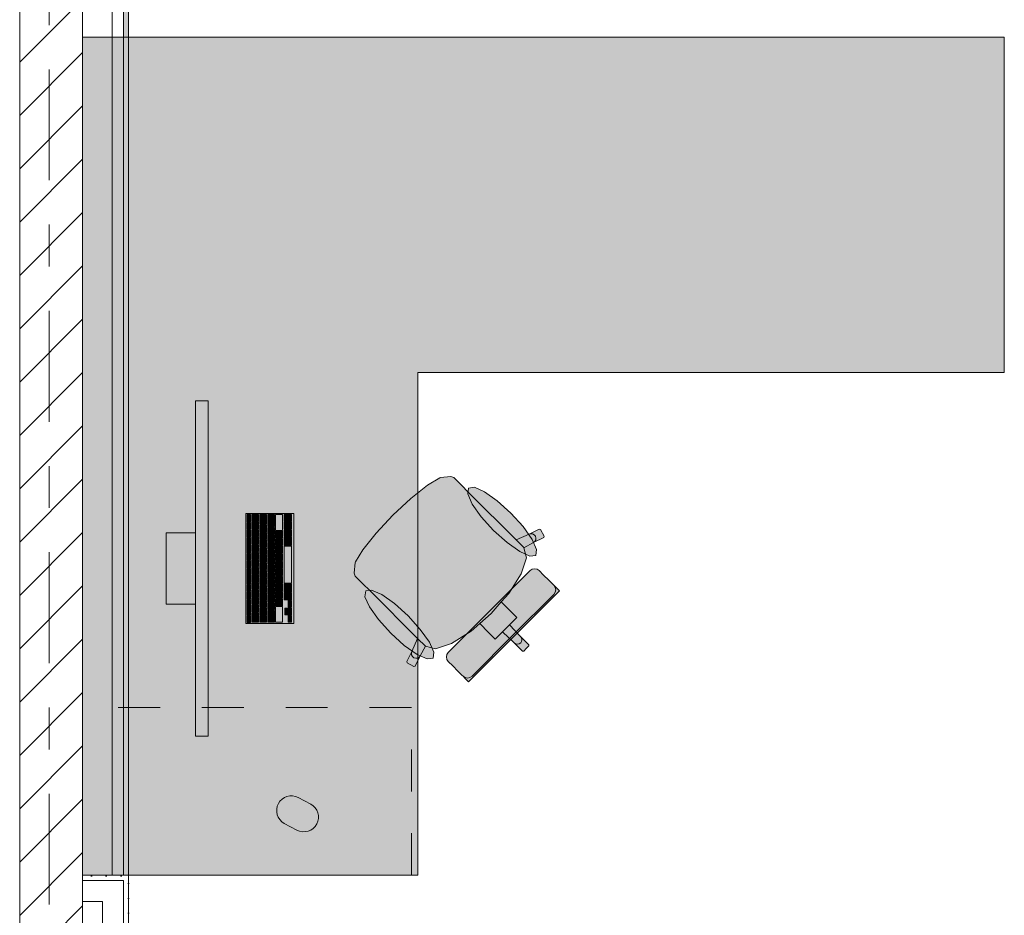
# Model space of a CAD drawing. Header units: metres. Extents: x -3.6 to 84.5, y -11 to 16.8.
# Tile 56 of 256: x 7.7 to 10, y 0.9 to 3.1. Entities that reach past the tile are written whole.
import ezdxf

# ---------------------------------------------------------------- set-up
doc = ezdxf.new("R2010")
doc.units = ezdxf.units.M
doc.header["$MEASUREMENT"] = 0
for name, pattern in [('Strichlinie doppelt', [0.546806, 0.264583, -0.105833, 0.070556, -0.105833]), ('Strichlinie eng', [0.115, 0.075, -0.04]), ('Wipeout_Contour', [1, 0, -1])]:
    doc.linetypes.add(name, pattern=pattern)
for name, color, linetype in [('451 - Universal.Achsen Raster', 7, 'Continuous'), ('605 - Struktur.Wand Innen', 7, 'Continuous'), ('701 - Einrichtung.Möbel', 7, 'Continuous'), ('Neubau_606 - Struktur.Wand Innen Ausbau', 7, 'Continuous'), ('Neubau_653 - Abdeckung.TB Verkofferung', 7, 'Continuous')]:
    doc.layers.add(name, color=color, linetype=linetype)
pattern_1 = [(45, (0, 0), (-0.01767767, 0.01767767), [0, -0.025])]

msp = doc.modelspace()

# ---------------------------------------------------------------- hatches: boundary and pattern name
at = {"layer": '701 - Einrichtung.Möbel', "linetype": 'Continuous', "lineweight": 0, "true_color": 0x3a3a3a}
for points in [[(7.81, 3.01), (7.81, 1.01), (8.61, 1.01), (8.61, 2.21), (10.01, 2.21), (10.01, 3.01)], [(8.1099, 2.1421), (8.0799, 2.1421), (8.0799, 1.3421), (8.1099, 1.3421)], [(8.7323, 1.923), (8.7128, 1.9425), (8.6961, 1.9592), (8.6891, 1.9615), (8.664, 1.9592), (8.6624, 1.9586), (8.633, 1.9407), (8.5939, 1.9093), (8.5933, 1.9088), (8.5509, 1.8691), (8.8691, 1.5509), (8.8753, 1.5571), (8.8752, 1.5602), (8.8553, 1.5801), (8.8294, 1.608), (8.8465, 1.6251), (8.8304, 1.6412), (8.8095, 1.6621), (8.8274, 1.6826), (8.857, 1.7294), (8.8697, 1.7677), (8.8636, 1.7916), (8.8863, 1.8039), (8.9107, 1.8159), (8.9116, 1.8189), (8.9031, 1.835), (8.9001, 1.8361), (8.8758, 1.824), (8.8451, 1.8102)], [(8.8323, 1.8744), (8.7999, 1.9036), (8.7694, 1.9251), (8.7453, 1.9359), (8.7312, 1.9341), (8.7294, 1.9201), (8.7402, 1.8959), (8.7618, 1.8654), (8.7909, 1.8331), (8.8233, 1.8039), (8.8538, 1.7823), (8.8779, 1.7716), (8.892, 1.7733), (8.8938, 1.7874), (8.883, 1.8115), (8.8614, 1.842)], [(8.3139, 1.8731), (8.1999, 1.8731), (8.1999, 1.6111), (8.3139, 1.6111)], [(8.2109, 1.8621), (8.2109, 1.8704), (8.2107, 1.8706), (8.2031, 1.8706), (8.2029, 1.8704), (8.2029, 1.8538), (8.2031, 1.8536), (8.2107, 1.8536), (8.2109, 1.8538)], [(8.2299, 1.8626), (8.2299, 1.8704), (8.2297, 1.8706), (8.2141, 1.8706), (8.2139, 1.8704), (8.2139, 1.8548), (8.2141, 1.8546), (8.2297, 1.8546), (8.2299, 1.8548)], [(8.2489, 1.8591), (8.2489, 1.8704), (8.2487, 1.8706), (8.2331, 1.8706), (8.2329, 1.8704), (8.2329, 1.8478), (8.2331, 1.8476), (8.2487, 1.8476), (8.2489, 1.8478)], [(8.2679, 1.8564), (8.2679, 1.8704), (8.2677, 1.8706), (8.2521, 1.8706), (8.2519, 1.8704), (8.2519, 1.8423), (8.2521, 1.8421), (8.2677, 1.8421), (8.2679, 1.8423)], [(8.2869, 1.8519), (8.2869, 1.8704), (8.2867, 1.8706), (8.2711, 1.8706), (8.2709, 1.8704), (8.2709, 1.8333), (8.2711, 1.8331), (8.2867, 1.8331), (8.2869, 1.8333)], [(8.3089, 1.8626), (8.3089, 1.8704), (8.3087, 1.8706), (8.2911, 1.8706), (8.2909, 1.8704), (8.2909, 1.8548), (8.2911, 1.8546), (8.3087, 1.8546), (8.3089, 1.8548)], [(8.497, 1.6877), (8.6097, 1.5749), (8.5959, 1.5442), (8.5839, 1.5199), (8.5849, 1.5168), (8.6011, 1.5084), (8.604, 1.5093), (8.6161, 1.5336), (8.6284, 1.5564), (8.6523, 1.5503), (8.6906, 1.5629), (8.7374, 1.5925), (8.7579, 1.6105), (8.7787, 1.5896), (8.7949, 1.5735), (8.812, 1.5906), (8.8398, 1.5646), (8.8597, 1.5447), (8.8629, 1.5447), (8.8691, 1.5509), (8.5509, 1.8691), (8.5112, 1.8267), (8.5107, 1.8261), (8.4792, 1.7869), (8.4614, 1.7576), (8.4608, 1.756), (8.4585, 1.7309), (8.4608, 1.7239), (8.4775, 1.7071)], [(8.2109, 1.8436), (8.2109, 1.8519), (8.2107, 1.8521), (8.2031, 1.8521), (8.2029, 1.8519), (8.2029, 1.8353), (8.2031, 1.8351), (8.2107, 1.8351), (8.2109, 1.8353)], [(8.2109, 1.8251), (8.2109, 1.8334), (8.2107, 1.8336), (8.2031, 1.8336), (8.2029, 1.8334), (8.2029, 1.8168), (8.2031, 1.8166), (8.2107, 1.8166), (8.2109, 1.8168)], [(8.2299, 1.8446), (8.2299, 1.8524), (8.2297, 1.8526), (8.2141, 1.8526), (8.2139, 1.8524), (8.2139, 1.8368), (8.2141, 1.8366), (8.2297, 1.8366), (8.2299, 1.8368)], [(8.2299, 1.8266), (8.2299, 1.8344), (8.2297, 1.8346), (8.2141, 1.8346), (8.2139, 1.8344), (8.2139, 1.8188), (8.2141, 1.8186), (8.2297, 1.8186), (8.2299, 1.8188)], [(8.2489, 1.8376), (8.2489, 1.8454), (8.2487, 1.8456), (8.2331, 1.8456), (8.2329, 1.8454), (8.2329, 1.8298), (8.2331, 1.8296), (8.2487, 1.8296), (8.2489, 1.8298)], [(8.2679, 1.8321), (8.2679, 1.8399), (8.2677, 1.8401), (8.2521, 1.8401), (8.2519, 1.8399), (8.2519, 1.8243), (8.2521, 1.8241), (8.2677, 1.8241), (8.2679, 1.8243)], [(8.3089, 1.8446), (8.3089, 1.8524), (8.3087, 1.8526), (8.2911, 1.8526), (8.2909, 1.8524), (8.2909, 1.8368), (8.2911, 1.8366), (8.3087, 1.8366), (8.3089, 1.8368)], [(8.3089, 1.8266), (8.3089, 1.8344), (8.3087, 1.8346), (8.2911, 1.8346), (8.2909, 1.8344), (8.2909, 1.8188), (8.2911, 1.8186), (8.3087, 1.8186), (8.3089, 1.8188)], [(8.0799, 1.6571), (8.0799, 1.8271), (8.0099, 1.8271), (8.0099, 1.6571)], [(8.2109, 1.8066), (8.2109, 1.8149), (8.2107, 1.8151), (8.2031, 1.8151), (8.2029, 1.8149), (8.2029, 1.7983), (8.2031, 1.7981), (8.2107, 1.7981), (8.2109, 1.7983)], [(8.2299, 1.8086), (8.2299, 1.8164), (8.2297, 1.8166), (8.2141, 1.8166), (8.2139, 1.8164), (8.2139, 1.8008), (8.2141, 1.8006), (8.2297, 1.8006), (8.2299, 1.8008)], [(8.2489, 1.8196), (8.2489, 1.8274), (8.2487, 1.8276), (8.2331, 1.8276), (8.2329, 1.8274), (8.2329, 1.8118), (8.2331, 1.8116), (8.2487, 1.8116), (8.2489, 1.8118)], [(8.2489, 1.8016), (8.2489, 1.8094), (8.2487, 1.8096), (8.2331, 1.8096), (8.2329, 1.8094), (8.2329, 1.7938), (8.2331, 1.7936), (8.2487, 1.7936), (8.2489, 1.7938)], [(8.2679, 1.8141), (8.2679, 1.8219), (8.2677, 1.8221), (8.2521, 1.8221), (8.2519, 1.8219), (8.2519, 1.8063), (8.2521, 1.8061), (8.2677, 1.8061), (8.2679, 1.8063)], [(8.2869, 1.8231), (8.2869, 1.8309), (8.2867, 1.8311), (8.2711, 1.8311), (8.2709, 1.8309), (8.2709, 1.8153), (8.2711, 1.8151), (8.2867, 1.8151), (8.2869, 1.8153)], [(8.2869, 1.8051), (8.2869, 1.8129), (8.2867, 1.8131), (8.2711, 1.8131), (8.2709, 1.8129), (8.2709, 1.7973), (8.2711, 1.7971), (8.2867, 1.7971), (8.2869, 1.7973)], [(8.3089, 1.8069), (8.3089, 1.8164), (8.3087, 1.8166), (8.2911, 1.8166), (8.2909, 1.8164), (8.2909, 1.7973), (8.2911, 1.7971), (8.3087, 1.7971), (8.3089, 1.7973)], [(8.2109, 1.7881), (8.2109, 1.7964), (8.2107, 1.7966), (8.2031, 1.7966), (8.2029, 1.7964), (8.2029, 1.7798), (8.2031, 1.7796), (8.2107, 1.7796), (8.2109, 1.7798)], [(8.2299, 1.7906), (8.2299, 1.7984), (8.2297, 1.7986), (8.2141, 1.7986), (8.2139, 1.7984), (8.2139, 1.7828), (8.2141, 1.7826), (8.2297, 1.7826), (8.2299, 1.7828)], [(8.2489, 1.7836), (8.2489, 1.7914), (8.2487, 1.7916), (8.2331, 1.7916), (8.2329, 1.7914), (8.2329, 1.7758), (8.2331, 1.7756), (8.2487, 1.7756), (8.2489, 1.7758)], [(8.2679, 1.7961), (8.2679, 1.8039), (8.2677, 1.8041), (8.2521, 1.8041), (8.2519, 1.8039), (8.2519, 1.7883), (8.2521, 1.7881), (8.2677, 1.7881), (8.2679, 1.7883)], [(8.2679, 1.7781), (8.2679, 1.7859), (8.2677, 1.7861), (8.2521, 1.7861), (8.2519, 1.7859), (8.2519, 1.7703), (8.2521, 1.7701), (8.2677, 1.7701), (8.2679, 1.7703)], [(8.2869, 1.7871), (8.2869, 1.7949), (8.2867, 1.7951), (8.2711, 1.7951), (8.2709, 1.7949), (8.2709, 1.7793), (8.2711, 1.7791), (8.2867, 1.7791), (8.2869, 1.7793)], [(8.3089, 1.7511), (8.3089, 1.7949), (8.3087, 1.7951), (8.2911, 1.7951), (8.2909, 1.7949), (8.2909, 1.7073), (8.2911, 1.7071), (8.3087, 1.7071), (8.3089, 1.7073)], [(8.2109, 1.7696), (8.2109, 1.7779), (8.2107, 1.7781), (8.2031, 1.7781), (8.2029, 1.7779), (8.2029, 1.7613), (8.2031, 1.7611), (8.2107, 1.7611), (8.2109, 1.7613)], [(8.2299, 1.7726), (8.2299, 1.7804), (8.2297, 1.7806), (8.2141, 1.7806), (8.2139, 1.7804), (8.2139, 1.7648), (8.2141, 1.7646), (8.2297, 1.7646), (8.2299, 1.7648)], [(8.2299, 1.7546), (8.2299, 1.7624), (8.2297, 1.7626), (8.2141, 1.7626), (8.2139, 1.7624), (8.2139, 1.7468), (8.2141, 1.7466), (8.2297, 1.7466), (8.2299, 1.7468)], [(8.2489, 1.7656), (8.2489, 1.7734), (8.2487, 1.7736), (8.2331, 1.7736), (8.2329, 1.7734), (8.2329, 1.7578), (8.2331, 1.7576), (8.2487, 1.7576), (8.2489, 1.7578)], [(8.2679, 1.7601), (8.2679, 1.7679), (8.2677, 1.7681), (8.2521, 1.7681), (8.2519, 1.7679), (8.2519, 1.7523), (8.2521, 1.7521), (8.2677, 1.7521), (8.2679, 1.7523)], [(8.2869, 1.7691), (8.2869, 1.7769), (8.2867, 1.7771), (8.2711, 1.7771), (8.2709, 1.7769), (8.2709, 1.7613), (8.2711, 1.7611), (8.2867, 1.7611), (8.2869, 1.7613)], [(8.2109, 1.7511), (8.2109, 1.7594), (8.2107, 1.7596), (8.2031, 1.7596), (8.2029, 1.7594), (8.2029, 1.7428), (8.2031, 1.7426), (8.2107, 1.7426), (8.2109, 1.7428)], [(8.2109, 1.7326), (8.2109, 1.7409), (8.2107, 1.7411), (8.2031, 1.7411), (8.2029, 1.7409), (8.2029, 1.7243), (8.2031, 1.7241), (8.2107, 1.7241), (8.2109, 1.7243)], [(8.2299, 1.7366), (8.2299, 1.7444), (8.2297, 1.7446), (8.2141, 1.7446), (8.2139, 1.7444), (8.2139, 1.7288), (8.2141, 1.7286), (8.2297, 1.7286), (8.2299, 1.7288)], [(8.2489, 1.7476), (8.2489, 1.7554), (8.2487, 1.7556), (8.2331, 1.7556), (8.2329, 1.7554), (8.2329, 1.7398), (8.2331, 1.7396), (8.2487, 1.7396), (8.2489, 1.7398)], [(8.2679, 1.7421), (8.2679, 1.7499), (8.2677, 1.7501), (8.2521, 1.7501), (8.2519, 1.7499), (8.2519, 1.7343), (8.2521, 1.7341), (8.2677, 1.7341), (8.2679, 1.7343)], [(8.2869, 1.7511), (8.2869, 1.7589), (8.2867, 1.7591), (8.2711, 1.7591), (8.2709, 1.7589), (8.2709, 1.7433), (8.2711, 1.7431), (8.2867, 1.7431), (8.2869, 1.7433)], [(8.2869, 1.7331), (8.2869, 1.7409), (8.2867, 1.7411), (8.2711, 1.7411), (8.2709, 1.7409), (8.2709, 1.7253), (8.2711, 1.7251), (8.2867, 1.7251), (8.2869, 1.7253)], [(8.8782, 1.737), (8.7806, 1.6394), (8.8398, 1.5802), (8.9482, 1.6887), (8.9429, 1.694), (8.9405, 1.6964), (8.935, 1.7019), (8.9326, 1.7043), (8.9254, 1.7115), (8.908, 1.7289), (8.9023, 1.7346), (8.8998, 1.7371), (8.8949, 1.7404), (8.889, 1.7415), (8.8832, 1.7403)], [(8.2109, 1.7141), (8.2109, 1.7224), (8.2107, 1.7226), (8.2031, 1.7226), (8.2029, 1.7224), (8.2029, 1.7058), (8.2031, 1.7056), (8.2107, 1.7056), (8.2109, 1.7058)], [(8.2299, 1.7186), (8.2299, 1.7264), (8.2297, 1.7266), (8.2141, 1.7266), (8.2139, 1.7264), (8.2139, 1.7108), (8.2141, 1.7106), (8.2297, 1.7106), (8.2299, 1.7108)], [(8.2489, 1.7296), (8.2489, 1.7374), (8.2487, 1.7376), (8.2331, 1.7376), (8.2329, 1.7374), (8.2329, 1.7218), (8.2331, 1.7216), (8.2487, 1.7216), (8.2489, 1.7218)], [(8.2489, 1.7116), (8.2489, 1.7194), (8.2487, 1.7196), (8.2331, 1.7196), (8.2329, 1.7194), (8.2329, 1.7038), (8.2331, 1.7036), (8.2487, 1.7036), (8.2489, 1.7038)], [(8.2679, 1.7241), (8.2679, 1.7319), (8.2677, 1.7321), (8.2521, 1.7321), (8.2519, 1.7319), (8.2519, 1.7163), (8.2521, 1.7161), (8.2677, 1.7161), (8.2679, 1.7163)], [(8.2869, 1.7151), (8.2869, 1.7229), (8.2867, 1.7231), (8.2711, 1.7231), (8.2709, 1.7229), (8.2709, 1.7073), (8.2711, 1.7071), (8.2867, 1.7071), (8.2869, 1.7073)], [(8.2109, 1.6956), (8.2109, 1.7039), (8.2107, 1.7041), (8.2031, 1.7041), (8.2029, 1.7039), (8.2029, 1.6873), (8.2031, 1.6871), (8.2107, 1.6871), (8.2109, 1.6873)], [(8.2299, 1.7006), (8.2299, 1.7084), (8.2297, 1.7086), (8.2141, 1.7086), (8.2139, 1.7084), (8.2139, 1.6928), (8.2141, 1.6926), (8.2297, 1.6926), (8.2299, 1.6928)], [(8.2489, 1.6936), (8.2489, 1.7014), (8.2487, 1.7016), (8.2331, 1.7016), (8.2329, 1.7014), (8.2329, 1.6858), (8.2331, 1.6856), (8.2487, 1.6856), (8.2489, 1.6858)], [(8.2679, 1.7061), (8.2679, 1.7139), (8.2677, 1.7141), (8.2521, 1.7141), (8.2519, 1.7139), (8.2519, 1.6983), (8.2521, 1.6981), (8.2677, 1.6981), (8.2679, 1.6983)], [(8.2679, 1.6881), (8.2679, 1.6959), (8.2677, 1.6961), (8.2521, 1.6961), (8.2519, 1.6959), (8.2519, 1.6803), (8.2521, 1.6801), (8.2677, 1.6801), (8.2679, 1.6803)], [(8.2869, 1.6971), (8.2869, 1.7049), (8.2867, 1.7051), (8.2711, 1.7051), (8.2709, 1.7049), (8.2709, 1.6893), (8.2711, 1.6891), (8.2867, 1.6891), (8.2869, 1.6893)], [(8.3089, 1.6954), (8.3089, 1.7049), (8.3087, 1.7051), (8.2911, 1.7051), (8.2909, 1.7049), (8.2909, 1.6858), (8.2911, 1.6856), (8.3087, 1.6856), (8.3089, 1.6858)], [(8.2109, 1.6771), (8.2109, 1.6854), (8.2107, 1.6856), (8.2031, 1.6856), (8.2029, 1.6854), (8.2029, 1.6688), (8.2031, 1.6686), (8.2107, 1.6686), (8.2109, 1.6688)], [(8.2299, 1.6826), (8.2299, 1.6904), (8.2297, 1.6906), (8.2141, 1.6906), (8.2139, 1.6904), (8.2139, 1.6748), (8.2141, 1.6746), (8.2297, 1.6746), (8.2299, 1.6748)], [(8.2299, 1.6646), (8.2299, 1.6724), (8.2297, 1.6726), (8.2141, 1.6726), (8.2139, 1.6724), (8.2139, 1.6568), (8.2141, 1.6566), (8.2297, 1.6566), (8.2299, 1.6568)], [(8.2489, 1.6756), (8.2489, 1.6834), (8.2487, 1.6836), (8.2331, 1.6836), (8.2329, 1.6834), (8.2329, 1.6678), (8.2331, 1.6676), (8.2487, 1.6676), (8.2489, 1.6678)], [(8.2679, 1.6701), (8.2679, 1.6779), (8.2677, 1.6781), (8.2521, 1.6781), (8.2519, 1.6779), (8.2519, 1.6623), (8.2521, 1.6621), (8.2677, 1.6621), (8.2679, 1.6623)], [(8.2869, 1.6791), (8.2869, 1.6869), (8.2867, 1.6871), (8.2711, 1.6871), (8.2709, 1.6869), (8.2709, 1.6713), (8.2711, 1.6711), (8.2867, 1.6711), (8.2869, 1.6713)], [(8.2869, 1.6611), (8.2869, 1.6689), (8.2867, 1.6691), (8.2711, 1.6691), (8.2709, 1.6689), (8.2709, 1.6533), (8.2711, 1.6531), (8.2867, 1.6531), (8.2869, 1.6533)], [(8.3089, 1.6756), (8.3089, 1.6834), (8.3087, 1.6836), (8.2911, 1.6836), (8.2909, 1.6834), (8.2909, 1.6678), (8.2911, 1.6676), (8.3087, 1.6676), (8.3089, 1.6678)], [(8.5456, 1.5877), (8.5779, 1.5585), (8.6085, 1.537), (8.6326, 1.5262), (8.6466, 1.528), (8.6484, 1.542), (8.6377, 1.5662), (8.6161, 1.5967), (8.5869, 1.629), (8.5546, 1.6582), (8.5241, 1.6798), (8.4999, 1.6905), (8.4859, 1.6887), (8.4841, 1.6747), (8.4948, 1.6506), (8.5164, 1.6201)], [(8.2109, 1.6586), (8.2109, 1.6669), (8.2107, 1.6671), (8.2031, 1.6671), (8.2029, 1.6669), (8.2029, 1.6503), (8.2031, 1.6501), (8.2107, 1.6501), (8.2109, 1.6503)], [(8.2109, 1.6401), (8.2109, 1.6484), (8.2107, 1.6486), (8.2031, 1.6486), (8.2029, 1.6484), (8.2029, 1.6318), (8.2031, 1.6316), (8.2107, 1.6316), (8.2109, 1.6318)], [(8.2299, 1.6466), (8.2299, 1.6544), (8.2297, 1.6546), (8.2141, 1.6546), (8.2139, 1.6544), (8.2139, 1.6388), (8.2141, 1.6386), (8.2297, 1.6386), (8.2299, 1.6388)], [(8.2489, 1.6576), (8.2489, 1.6654), (8.2487, 1.6656), (8.2331, 1.6656), (8.2329, 1.6654), (8.2329, 1.6498), (8.2331, 1.6496), (8.2487, 1.6496), (8.2489, 1.6498)], [(8.2489, 1.6396), (8.2489, 1.6474), (8.2487, 1.6476), (8.2331, 1.6476), (8.2329, 1.6474), (8.2329, 1.6318), (8.2331, 1.6316), (8.2487, 1.6316), (8.2489, 1.6318)], [(8.2679, 1.6521), (8.2679, 1.6599), (8.2677, 1.6601), (8.2521, 1.6601), (8.2519, 1.6599), (8.2519, 1.6443), (8.2521, 1.6441), (8.2677, 1.6441), (8.2679, 1.6443)], [(8.2869, 1.6324), (8.2869, 1.6509), (8.2867, 1.6511), (8.2711, 1.6511), (8.2709, 1.6509), (8.2709, 1.6138), (8.2711, 1.6136), (8.2867, 1.6136), (8.2869, 1.6138)], [(8.3009, 1.6396), (8.3009, 1.6474), (8.3007, 1.6476), (8.2931, 1.6476), (8.2929, 1.6474), (8.2929, 1.6318), (8.2931, 1.6316), (8.3007, 1.6316), (8.3009, 1.6318)], [(8.3089, 1.6576), (8.3089, 1.6654), (8.3087, 1.6656), (8.3011, 1.6656), (8.3009, 1.6654), (8.3009, 1.6498), (8.3011, 1.6496), (8.3087, 1.6496), (8.3089, 1.6498)], [(8.3089, 1.6396), (8.3089, 1.6474), (8.3087, 1.6476), (8.3011, 1.6476), (8.3009, 1.6474), (8.3009, 1.6318), (8.3011, 1.6316), (8.3087, 1.6316), (8.3089, 1.6318)], [(8.2109, 1.6216), (8.2109, 1.6299), (8.2107, 1.6301), (8.2031, 1.6301), (8.2029, 1.6299), (8.2029, 1.6133), (8.2031, 1.6131), (8.2107, 1.6131), (8.2109, 1.6133)], [(8.2299, 1.6251), (8.2299, 1.6364), (8.2297, 1.6366), (8.2141, 1.6366), (8.2139, 1.6364), (8.2139, 1.6138), (8.2141, 1.6136), (8.2297, 1.6136), (8.2299, 1.6138)], [(8.2489, 1.6216), (8.2489, 1.6294), (8.2487, 1.6296), (8.2331, 1.6296), (8.2329, 1.6294), (8.2329, 1.6138), (8.2331, 1.6136), (8.2487, 1.6136), (8.2489, 1.6138)], [(8.2679, 1.6279), (8.2679, 1.6419), (8.2677, 1.6421), (8.2521, 1.6421), (8.2519, 1.6419), (8.2519, 1.6138), (8.2521, 1.6136), (8.2677, 1.6136), (8.2679, 1.6138)], [(8.3089, 1.6216), (8.3089, 1.6294), (8.3087, 1.6296), (8.3011, 1.6296), (8.3009, 1.6294), (8.3009, 1.6138), (8.3011, 1.6136), (8.3087, 1.6136), (8.3089, 1.6138)], [(8.683, 1.5418), (8.6797, 1.5368), (8.6785, 1.5309), (8.6796, 1.5251), (8.6829, 1.5202), (8.6853, 1.5177), (8.6911, 1.5119), (8.7085, 1.4946), (8.7156, 1.4874), (8.7181, 1.485), (8.7236, 1.4794), (8.726, 1.477), (8.7313, 1.4718), (8.8398, 1.5802), (8.7806, 1.6394)], [(8.3066, 1.1258), (8.3216, 1.1179, 1), (8.3545, 1.1797), (8.3245, 1.1956, 0.994302), (8.2916, 1.1338)]]:
    msp.add_hatch(color=250, dxfattribs=at).paths.add_polyline_path(points)
at = {"layer": 'Neubau_606 - Struktur.Wand Innen Ausbau', "linetype": 'Continuous', "lineweight": 0, "true_color": 0x000000}
h = msp.add_hatch(dxfattribs=at)
h.set_pattern_fill('Gips_0001', color=18, style=0, pattern_type=2)
h.set_pattern_definition(pattern_1)
h.paths.add_polyline_path([(7.9075, 1.01), (7.9075, 0.9975), (7.92, 1.01)])
h = msp.add_hatch(dxfattribs=at)
h.set_pattern_fill('Gips_0001', color=18, style=0, pattern_type=2)
h.set_pattern_definition(pattern_1)
h.paths.add_polyline_path([(7.9075, 0.9975), (7.92, 0.9975), (7.92, 1.01)])
h = msp.add_hatch(dxfattribs=at)
h.set_pattern_fill('Gips_0001', color=18, style=0, pattern_type=2)
h.set_pattern_definition(pattern_1)
h.paths.add_polyline_path([(7.9075, 0.9975), (7.9075, 0.255), (7.92, 0.255), (7.92, 0.9975)])
at = {"layer": 'Neubau_653 - Abdeckung.TB Verkofferung', "linetype": 'Continuous', "lineweight": 0, "true_color": 0x000000}
h = msp.add_hatch(dxfattribs=at)
h.set_pattern_fill('Gips_0001', color=18, style=0, pattern_type=2)
h.set_pattern_definition(pattern_1)
h.paths.add_polyline_path([(7.92, 1.01), (7.92, 5.0505), (7.9075, 5.0505), (7.9075, 1.01)])

# ---------------------------------------------------------------- linework, layer by layer
at = {"layer": '701 - Einrichtung.Möbel', "color": 7, "linetype": 'Continuous', "lineweight": 5, "true_color": 0xebebeb}
for p, q in [((8.633, 1.9407), (8.6624, 1.9586)), ((8.6624, 1.9586), (8.664, 1.9592)), ((8.664, 1.9592), (8.6891, 1.9615)), ((8.6891, 1.9615), (8.6961, 1.9592)), ((8.6961, 1.9592), (8.7128, 1.9425)), ((8.5939, 1.9093), (8.633, 1.9407)), ((8.7128, 1.9425), (8.7323, 1.923)), ((8.5509, 1.8691), (8.5933, 1.9088)), ((8.5933, 1.9088), (8.5939, 1.9093)), ((8.7323, 1.923), (8.8451, 1.8102)), ((8.5509, 1.8691), (8.5112, 1.8267)), ((8.8758, 1.824), (8.9001, 1.8361)), ((8.9001, 1.8361), (8.9031, 1.835)), ((8.9031, 1.835), (8.9116, 1.8189)), ((8.5107, 1.8261), (8.4792, 1.7869)), ((8.5112, 1.8267), (8.5107, 1.8261)), ((8.8451, 1.8102), (8.8758, 1.824)), ((8.8635, 1.7918), (8.8451, 1.8102)), ((8.8758, 1.824), (8.88, 1.8251)), ((8.88, 1.8251), (8.8843, 1.8245)), ((8.8843, 1.8245), (8.8882, 1.8223)), ((8.9107, 1.8159), (8.8863, 1.8039)), ((8.8882, 1.8223), (8.8909, 1.8189)), ((8.8918, 1.8103), (8.8897, 1.8065)), ((8.8909, 1.8189), (8.8922, 1.8146)), ((8.8922, 1.8146), (8.8918, 1.8103)), ((8.9116, 1.8189), (8.9107, 1.8159)), ((8.4792, 1.7869), (8.4614, 1.7576)), ((8.8635, 1.7918), (8.8636, 1.7916)), ((8.8863, 1.8039), (8.8636, 1.7916)), ((8.8636, 1.7916), (8.8697, 1.7677)), ((8.8897, 1.8065), (8.8863, 1.8039)), ((8.8697, 1.7677), (8.857, 1.7294)), ((8.4608, 1.756), (8.4585, 1.7309)), ((8.4614, 1.7576), (8.4608, 1.756)), ((8.8782, 1.737), (8.8832, 1.7403)), ((8.8832, 1.7403), (8.889, 1.7415)), ((8.889, 1.7415), (8.8949, 1.7404)), ((8.8949, 1.7404), (8.8998, 1.7371)), ((8.4585, 1.7309), (8.4608, 1.7239)), ((8.4608, 1.7239), (8.4775, 1.7071)), ((8.7806, 1.6394), (8.8782, 1.737)), ((8.857, 1.7294), (8.8274, 1.6826)), ((8.8998, 1.7371), (8.9023, 1.7346)), ((8.9023, 1.7346), (8.908, 1.7289)), ((8.908, 1.7289), (8.9254, 1.7115)), ((8.4775, 1.7071), (8.497, 1.6877)), ((8.9254, 1.7115), (8.9326, 1.7043)), ((8.9326, 1.7043), (8.935, 1.7019)), ((8.9383, 1.6969), (8.935, 1.7019)), ((8.935, 1.7019), (8.9405, 1.6964)), ((8.9395, 1.6911), (8.9383, 1.6969)), ((8.9405, 1.6964), (8.9429, 1.694)), ((8.9429, 1.694), (8.9482, 1.6887)), ((8.497, 1.6877), (8.6097, 1.5749)), ((8.8274, 1.6826), (8.8095, 1.6621)), ((8.8373, 1.5827), (8.9349, 1.6803)), ((8.9482, 1.6887), (8.8398, 1.5802)), ((8.9349, 1.6803), (8.9383, 1.6852)), ((8.9383, 1.6852), (8.9395, 1.6911)), ((8.8095, 1.6621), (8.7854, 1.6346)), ((8.8095, 1.6621), (8.8304, 1.6412)), ((8.7806, 1.6394), (8.683, 1.5418)), ((8.7579, 1.6105), (8.7854, 1.6346)), ((8.8465, 1.6251), (8.8294, 1.608)), ((8.8304, 1.6412), (8.8465, 1.6251)), ((8.7374, 1.5925), (8.7579, 1.6105)), ((8.7579, 1.6105), (8.7787, 1.5896)), ((8.812, 1.5906), (8.8207, 1.5993)), ((8.8294, 1.608), (8.8207, 1.5993)), ((8.8294, 1.608), (8.8553, 1.5801)), ((8.6097, 1.5749), (8.5959, 1.5442)), ((8.6282, 1.5564), (8.6097, 1.5749)), ((8.6906, 1.5629), (8.7374, 1.5925)), ((8.7313, 1.4718), (8.8398, 1.5802)), ((8.8373, 1.5827), (8.7397, 1.4851)), ((8.7787, 1.5896), (8.7949, 1.5735)), ((8.7949, 1.5735), (8.812, 1.5906)), ((8.812, 1.5906), (8.8398, 1.5646)), ((8.8553, 1.5801), (8.8578, 1.5765)), ((8.8553, 1.5801), (8.8752, 1.5602)), ((8.8578, 1.5765), (8.8588, 1.5722)), ((8.6161, 1.5336), (8.6284, 1.5564)), ((8.6282, 1.5564), (8.6284, 1.5564)), ((8.6284, 1.5564), (8.6523, 1.5503)), ((8.6523, 1.5503), (8.6906, 1.5629)), ((8.8398, 1.5646), (8.8435, 1.5622)), ((8.8398, 1.5646), (8.8597, 1.5447)), ((8.8435, 1.5622), (8.8478, 1.5612)), ((8.8478, 1.5612), (8.8521, 1.562)), ((8.8521, 1.562), (8.8557, 1.5643)), ((8.858, 1.5679), (8.8557, 1.5643)), ((8.8588, 1.5722), (8.858, 1.5679)), ((8.8753, 1.5571), (8.8691, 1.5509)), ((8.8752, 1.5602), (8.8753, 1.5571)), ((8.5959, 1.5442), (8.5839, 1.5199)), ((8.5959, 1.5442), (8.5948, 1.54)), ((8.5948, 1.54), (8.5954, 1.5357)), ((8.5954, 1.5357), (8.5976, 1.5318)), ((8.5976, 1.5318), (8.6011, 1.5291)), ((8.6011, 1.5291), (8.6053, 1.5278)), ((8.604, 1.5093), (8.6161, 1.5336)), ((8.6053, 1.5278), (8.6097, 1.5282)), ((8.6097, 1.5282), (8.6134, 1.5303)), ((8.6134, 1.5303), (8.6161, 1.5336)), ((8.6797, 1.5368), (8.6785, 1.5309)), ((8.6785, 1.5309), (8.6796, 1.5251)), ((8.683, 1.5418), (8.6797, 1.5368)), ((8.8597, 1.5447), (8.8629, 1.5447)), ((8.8629, 1.5447), (8.8691, 1.5509)), ((8.5839, 1.5199), (8.5849, 1.5168)), ((8.5849, 1.5168), (8.6011, 1.5084)), ((8.6011, 1.5084), (8.604, 1.5093)), ((8.6796, 1.5251), (8.6829, 1.5202)), ((8.6829, 1.5202), (8.6853, 1.5177)), ((8.6853, 1.5177), (8.6911, 1.5119)), ((8.6911, 1.5119), (8.7085, 1.4946)), ((8.7085, 1.4946), (8.7156, 1.4874)), ((8.7156, 1.4874), (8.7181, 1.485)), ((8.7181, 1.485), (8.7236, 1.4794)), ((8.7231, 1.4817), (8.7181, 1.4849)), ((8.7289, 1.4805), (8.7231, 1.4817)), ((8.7347, 1.4817), (8.7289, 1.4805)), ((8.7397, 1.4851), (8.7347, 1.4817)), ((8.7236, 1.4794), (8.726, 1.477)), ((8.726, 1.477), (8.7313, 1.4718))]:
    msp.add_line(p, q, dxfattribs=at)
at = {"layer": '701 - Einrichtung.Möbel', "color": 7, "linetype": 'Strichlinie eng', "lineweight": 5, "true_color": 0xebebeb}
for p, q in [((8.595, 1.41), (7.81, 1.41)), ((8.595, 1.01), (8.595, 1.41))]:
    msp.add_line(p, q, dxfattribs=at)
at = {"layer": '701 - Einrichtung.Möbel', "color": 7, "linetype": 'Continuous', "lineweight": 5, "true_color": 0xebebeb, "flags": 128}
for points in [[(7.81, 3.01), (7.81, 1.01), (8.61, 1.01), (8.61, 2.21), (10.01, 2.21), (10.01, 3.01)], [(8.1099, 2.1421), (8.1099, 1.3421), (8.0799, 1.3421), (8.0799, 2.1421)], [(8.8323, 1.8744), (8.8614, 1.842), (8.883, 1.8115), (8.8938, 1.7874), (8.892, 1.7733), (8.8779, 1.7716), (8.8538, 1.7823), (8.8233, 1.8039), (8.7909, 1.8331), (8.7618, 1.8654), (8.7402, 1.8959), (8.7294, 1.9201), (8.7312, 1.9341), (8.7453, 1.9359), (8.7694, 1.9251), (8.7999, 1.9036)], [(8.3139, 1.8731), (8.3139, 1.6111), (8.1999, 1.6111), (8.1999, 1.8731)], [(8.2109, 1.8621), (8.2109, 1.8538), (8.2107, 1.8536), (8.2031, 1.8536), (8.2029, 1.8538), (8.2029, 1.8704), (8.2031, 1.8706), (8.2107, 1.8706), (8.2109, 1.8704)], [(8.2299, 1.8626), (8.2299, 1.8548), (8.2297, 1.8546), (8.2141, 1.8546), (8.2139, 1.8548), (8.2139, 1.8704), (8.2141, 1.8706), (8.2297, 1.8706), (8.2299, 1.8704)], [(8.2489, 1.8591), (8.2489, 1.8478), (8.2487, 1.8476), (8.2331, 1.8476), (8.2329, 1.8478), (8.2329, 1.8704), (8.2331, 1.8706), (8.2487, 1.8706), (8.2489, 1.8704)], [(8.2679, 1.8564), (8.2679, 1.8423), (8.2677, 1.8421), (8.2521, 1.8421), (8.2519, 1.8423), (8.2519, 1.8704), (8.2521, 1.8706), (8.2677, 1.8706), (8.2679, 1.8704)], [(8.2869, 1.8519), (8.2869, 1.8333), (8.2867, 1.8331), (8.2711, 1.8331), (8.2709, 1.8333), (8.2709, 1.8704), (8.2711, 1.8706), (8.2867, 1.8706), (8.2869, 1.8704)], [(8.3089, 1.8626), (8.3089, 1.8548), (8.3087, 1.8546), (8.2911, 1.8546), (8.2909, 1.8548), (8.2909, 1.8704), (8.2911, 1.8706), (8.3087, 1.8706), (8.3089, 1.8704)], [(8.2109, 1.8436), (8.2109, 1.8353), (8.2107, 1.8351), (8.2031, 1.8351), (8.2029, 1.8353), (8.2029, 1.8519), (8.2031, 1.8521), (8.2107, 1.8521), (8.2109, 1.8519)], [(8.2109, 1.8251), (8.2109, 1.8168), (8.2107, 1.8166), (8.2031, 1.8166), (8.2029, 1.8168), (8.2029, 1.8334), (8.2031, 1.8336), (8.2107, 1.8336), (8.2109, 1.8334)], [(8.2299, 1.8446), (8.2299, 1.8368), (8.2297, 1.8366), (8.2141, 1.8366), (8.2139, 1.8368), (8.2139, 1.8524), (8.2141, 1.8526), (8.2297, 1.8526), (8.2299, 1.8524)], [(8.2299, 1.8266), (8.2299, 1.8188), (8.2297, 1.8186), (8.2141, 1.8186), (8.2139, 1.8188), (8.2139, 1.8344), (8.2141, 1.8346), (8.2297, 1.8346), (8.2299, 1.8344)], [(8.2489, 1.8376), (8.2489, 1.8298), (8.2487, 1.8296), (8.2331, 1.8296), (8.2329, 1.8298), (8.2329, 1.8454), (8.2331, 1.8456), (8.2487, 1.8456), (8.2489, 1.8454)], [(8.2679, 1.8321), (8.2679, 1.8243), (8.2677, 1.8241), (8.2521, 1.8241), (8.2519, 1.8243), (8.2519, 1.8399), (8.2521, 1.8401), (8.2677, 1.8401), (8.2679, 1.8399)], [(8.3089, 1.8446), (8.3089, 1.8368), (8.3087, 1.8366), (8.2911, 1.8366), (8.2909, 1.8368), (8.2909, 1.8524), (8.2911, 1.8526), (8.3087, 1.8526), (8.3089, 1.8524)], [(8.3089, 1.8266), (8.3089, 1.8188), (8.3087, 1.8186), (8.2911, 1.8186), (8.2909, 1.8188), (8.2909, 1.8344), (8.2911, 1.8346), (8.3087, 1.8346), (8.3089, 1.8344)], [(8.0799, 1.6571), (8.0099, 1.6571), (8.0099, 1.8271), (8.0799, 1.8271)], [(8.2109, 1.8066), (8.2109, 1.7983), (8.2107, 1.7981), (8.2031, 1.7981), (8.2029, 1.7983), (8.2029, 1.8149), (8.2031, 1.8151), (8.2107, 1.8151), (8.2109, 1.8149)], [(8.2299, 1.8086), (8.2299, 1.8008), (8.2297, 1.8006), (8.2141, 1.8006), (8.2139, 1.8008), (8.2139, 1.8164), (8.2141, 1.8166), (8.2297, 1.8166), (8.2299, 1.8164)], [(8.2489, 1.8196), (8.2489, 1.8118), (8.2487, 1.8116), (8.2331, 1.8116), (8.2329, 1.8118), (8.2329, 1.8274), (8.2331, 1.8276), (8.2487, 1.8276), (8.2489, 1.8274)], [(8.2489, 1.8016), (8.2489, 1.7938), (8.2487, 1.7936), (8.2331, 1.7936), (8.2329, 1.7938), (8.2329, 1.8094), (8.2331, 1.8096), (8.2487, 1.8096), (8.2489, 1.8094)], [(8.2679, 1.8141), (8.2679, 1.8063), (8.2677, 1.8061), (8.2521, 1.8061), (8.2519, 1.8063), (8.2519, 1.8219), (8.2521, 1.8221), (8.2677, 1.8221), (8.2679, 1.8219)], [(8.2869, 1.8231), (8.2869, 1.8153), (8.2867, 1.8151), (8.2711, 1.8151), (8.2709, 1.8153), (8.2709, 1.8309), (8.2711, 1.8311), (8.2867, 1.8311), (8.2869, 1.8309)], [(8.2869, 1.8051), (8.2869, 1.7973), (8.2867, 1.7971), (8.2711, 1.7971), (8.2709, 1.7973), (8.2709, 1.8129), (8.2711, 1.8131), (8.2867, 1.8131), (8.2869, 1.8129)], [(8.3089, 1.8069), (8.3089, 1.7973), (8.3087, 1.7971), (8.2911, 1.7971), (8.2909, 1.7973), (8.2909, 1.8164), (8.2911, 1.8166), (8.3087, 1.8166), (8.3089, 1.8164)], [(8.2109, 1.7881), (8.2109, 1.7798), (8.2107, 1.7796), (8.2031, 1.7796), (8.2029, 1.7798), (8.2029, 1.7964), (8.2031, 1.7966), (8.2107, 1.7966), (8.2109, 1.7964)], [(8.2299, 1.7906), (8.2299, 1.7828), (8.2297, 1.7826), (8.2141, 1.7826), (8.2139, 1.7828), (8.2139, 1.7984), (8.2141, 1.7986), (8.2297, 1.7986), (8.2299, 1.7984)], [(8.2489, 1.7836), (8.2489, 1.7758), (8.2487, 1.7756), (8.2331, 1.7756), (8.2329, 1.7758), (8.2329, 1.7914), (8.2331, 1.7916), (8.2487, 1.7916), (8.2489, 1.7914)], [(8.2679, 1.7961), (8.2679, 1.7883), (8.2677, 1.7881), (8.2521, 1.7881), (8.2519, 1.7883), (8.2519, 1.8039), (8.2521, 1.8041), (8.2677, 1.8041), (8.2679, 1.8039)], [(8.2679, 1.7781), (8.2679, 1.7703), (8.2677, 1.7701), (8.2521, 1.7701), (8.2519, 1.7703), (8.2519, 1.7859), (8.2521, 1.7861), (8.2677, 1.7861), (8.2679, 1.7859)], [(8.2869, 1.7871), (8.2869, 1.7793), (8.2867, 1.7791), (8.2711, 1.7791), (8.2709, 1.7793), (8.2709, 1.7949), (8.2711, 1.7951), (8.2867, 1.7951), (8.2869, 1.7949)], [(8.3089, 1.7511), (8.3089, 1.7073), (8.3087, 1.7071), (8.2911, 1.7071), (8.2909, 1.7073), (8.2909, 1.7949), (8.2911, 1.7951), (8.3087, 1.7951), (8.3089, 1.7949)], [(8.2109, 1.7696), (8.2109, 1.7613), (8.2107, 1.7611), (8.2031, 1.7611), (8.2029, 1.7613), (8.2029, 1.7779), (8.2031, 1.7781), (8.2107, 1.7781), (8.2109, 1.7779)], [(8.2299, 1.7726), (8.2299, 1.7648), (8.2297, 1.7646), (8.2141, 1.7646), (8.2139, 1.7648), (8.2139, 1.7804), (8.2141, 1.7806), (8.2297, 1.7806), (8.2299, 1.7804)], [(8.2299, 1.7546), (8.2299, 1.7468), (8.2297, 1.7466), (8.2141, 1.7466), (8.2139, 1.7468), (8.2139, 1.7624), (8.2141, 1.7626), (8.2297, 1.7626), (8.2299, 1.7624)], [(8.2489, 1.7656), (8.2489, 1.7578), (8.2487, 1.7576), (8.2331, 1.7576), (8.2329, 1.7578), (8.2329, 1.7734), (8.2331, 1.7736), (8.2487, 1.7736), (8.2489, 1.7734)], [(8.2679, 1.7601), (8.2679, 1.7523), (8.2677, 1.7521), (8.2521, 1.7521), (8.2519, 1.7523), (8.2519, 1.7679), (8.2521, 1.7681), (8.2677, 1.7681), (8.2679, 1.7679)], [(8.2869, 1.7691), (8.2869, 1.7613), (8.2867, 1.7611), (8.2711, 1.7611), (8.2709, 1.7613), (8.2709, 1.7769), (8.2711, 1.7771), (8.2867, 1.7771), (8.2869, 1.7769)], [(8.2109, 1.7511), (8.2109, 1.7428), (8.2107, 1.7426), (8.2031, 1.7426), (8.2029, 1.7428), (8.2029, 1.7594), (8.2031, 1.7596), (8.2107, 1.7596), (8.2109, 1.7594)], [(8.2109, 1.7326), (8.2109, 1.7243), (8.2107, 1.7241), (8.2031, 1.7241), (8.2029, 1.7243), (8.2029, 1.7409), (8.2031, 1.7411), (8.2107, 1.7411), (8.2109, 1.7409)], [(8.2299, 1.7366), (8.2299, 1.7288), (8.2297, 1.7286), (8.2141, 1.7286), (8.2139, 1.7288), (8.2139, 1.7444), (8.2141, 1.7446), (8.2297, 1.7446), (8.2299, 1.7444)], [(8.2489, 1.7476), (8.2489, 1.7398), (8.2487, 1.7396), (8.2331, 1.7396), (8.2329, 1.7398), (8.2329, 1.7554), (8.2331, 1.7556), (8.2487, 1.7556), (8.2489, 1.7554)], [(8.2679, 1.7421), (8.2679, 1.7343), (8.2677, 1.7341), (8.2521, 1.7341), (8.2519, 1.7343), (8.2519, 1.7499), (8.2521, 1.7501), (8.2677, 1.7501), (8.2679, 1.7499)], [(8.2869, 1.7511), (8.2869, 1.7433), (8.2867, 1.7431), (8.2711, 1.7431), (8.2709, 1.7433), (8.2709, 1.7589), (8.2711, 1.7591), (8.2867, 1.7591), (8.2869, 1.7589)], [(8.2869, 1.7331), (8.2869, 1.7253), (8.2867, 1.7251), (8.2711, 1.7251), (8.2709, 1.7253), (8.2709, 1.7409), (8.2711, 1.7411), (8.2867, 1.7411), (8.2869, 1.7409)], [(8.2109, 1.7141), (8.2109, 1.7058), (8.2107, 1.7056), (8.2031, 1.7056), (8.2029, 1.7058), (8.2029, 1.7224), (8.2031, 1.7226), (8.2107, 1.7226), (8.2109, 1.7224)], [(8.2299, 1.7186), (8.2299, 1.7108), (8.2297, 1.7106), (8.2141, 1.7106), (8.2139, 1.7108), (8.2139, 1.7264), (8.2141, 1.7266), (8.2297, 1.7266), (8.2299, 1.7264)], [(8.2489, 1.7296), (8.2489, 1.7218), (8.2487, 1.7216), (8.2331, 1.7216), (8.2329, 1.7218), (8.2329, 1.7374), (8.2331, 1.7376), (8.2487, 1.7376), (8.2489, 1.7374)], [(8.2489, 1.7116), (8.2489, 1.7038), (8.2487, 1.7036), (8.2331, 1.7036), (8.2329, 1.7038), (8.2329, 1.7194), (8.2331, 1.7196), (8.2487, 1.7196), (8.2489, 1.7194)], [(8.2679, 1.7241), (8.2679, 1.7163), (8.2677, 1.7161), (8.2521, 1.7161), (8.2519, 1.7163), (8.2519, 1.7319), (8.2521, 1.7321), (8.2677, 1.7321), (8.2679, 1.7319)], [(8.2869, 1.7151), (8.2869, 1.7073), (8.2867, 1.7071), (8.2711, 1.7071), (8.2709, 1.7073), (8.2709, 1.7229), (8.2711, 1.7231), (8.2867, 1.7231), (8.2869, 1.7229)], [(8.2109, 1.6956), (8.2109, 1.6873), (8.2107, 1.6871), (8.2031, 1.6871), (8.2029, 1.6873), (8.2029, 1.7039), (8.2031, 1.7041), (8.2107, 1.7041), (8.2109, 1.7039)], [(8.2299, 1.7006), (8.2299, 1.6928), (8.2297, 1.6926), (8.2141, 1.6926), (8.2139, 1.6928), (8.2139, 1.7084), (8.2141, 1.7086), (8.2297, 1.7086), (8.2299, 1.7084)], [(8.2489, 1.6936), (8.2489, 1.6858), (8.2487, 1.6856), (8.2331, 1.6856), (8.2329, 1.6858), (8.2329, 1.7014), (8.2331, 1.7016), (8.2487, 1.7016), (8.2489, 1.7014)], [(8.2679, 1.7061), (8.2679, 1.6983), (8.2677, 1.6981), (8.2521, 1.6981), (8.2519, 1.6983), (8.2519, 1.7139), (8.2521, 1.7141), (8.2677, 1.7141), (8.2679, 1.7139)], [(8.2679, 1.6881), (8.2679, 1.6803), (8.2677, 1.6801), (8.2521, 1.6801), (8.2519, 1.6803), (8.2519, 1.6959), (8.2521, 1.6961), (8.2677, 1.6961), (8.2679, 1.6959)], [(8.2869, 1.6971), (8.2869, 1.6893), (8.2867, 1.6891), (8.2711, 1.6891), (8.2709, 1.6893), (8.2709, 1.7049), (8.2711, 1.7051), (8.2867, 1.7051), (8.2869, 1.7049)], [(8.3089, 1.6954), (8.3089, 1.6858), (8.3087, 1.6856), (8.2911, 1.6856), (8.2909, 1.6858), (8.2909, 1.7049), (8.2911, 1.7051), (8.3087, 1.7051), (8.3089, 1.7049)], [(8.2109, 1.6771), (8.2109, 1.6688), (8.2107, 1.6686), (8.2031, 1.6686), (8.2029, 1.6688), (8.2029, 1.6854), (8.2031, 1.6856), (8.2107, 1.6856), (8.2109, 1.6854)], [(8.2299, 1.6826), (8.2299, 1.6748), (8.2297, 1.6746), (8.2141, 1.6746), (8.2139, 1.6748), (8.2139, 1.6904), (8.2141, 1.6906), (8.2297, 1.6906), (8.2299, 1.6904)], [(8.2299, 1.6646), (8.2299, 1.6568), (8.2297, 1.6566), (8.2141, 1.6566), (8.2139, 1.6568), (8.2139, 1.6724), (8.2141, 1.6726), (8.2297, 1.6726), (8.2299, 1.6724)], [(8.2489, 1.6756), (8.2489, 1.6678), (8.2487, 1.6676), (8.2331, 1.6676), (8.2329, 1.6678), (8.2329, 1.6834), (8.2331, 1.6836), (8.2487, 1.6836), (8.2489, 1.6834)], [(8.2679, 1.6701), (8.2679, 1.6623), (8.2677, 1.6621), (8.2521, 1.6621), (8.2519, 1.6623), (8.2519, 1.6779), (8.2521, 1.6781), (8.2677, 1.6781), (8.2679, 1.6779)], [(8.2869, 1.6791), (8.2869, 1.6713), (8.2867, 1.6711), (8.2711, 1.6711), (8.2709, 1.6713), (8.2709, 1.6869), (8.2711, 1.6871), (8.2867, 1.6871), (8.2869, 1.6869)], [(8.2869, 1.6611), (8.2869, 1.6533), (8.2867, 1.6531), (8.2711, 1.6531), (8.2709, 1.6533), (8.2709, 1.6689), (8.2711, 1.6691), (8.2867, 1.6691), (8.2869, 1.6689)], [(8.3089, 1.6756), (8.3089, 1.6678), (8.3087, 1.6676), (8.2911, 1.6676), (8.2909, 1.6678), (8.2909, 1.6834), (8.2911, 1.6836), (8.3087, 1.6836), (8.3089, 1.6834)], [(8.5456, 1.5877), (8.5779, 1.5585), (8.6085, 1.537), (8.6326, 1.5262), (8.6466, 1.528), (8.6484, 1.542), (8.6377, 1.5662), (8.6161, 1.5967), (8.5869, 1.629), (8.5546, 1.6582), (8.5241, 1.6798), (8.4999, 1.6905), (8.4859, 1.6887), (8.4841, 1.6747), (8.4948, 1.6506), (8.5164, 1.6201)], [(8.2109, 1.6586), (8.2109, 1.6503), (8.2107, 1.6501), (8.2031, 1.6501), (8.2029, 1.6503), (8.2029, 1.6669), (8.2031, 1.6671), (8.2107, 1.6671), (8.2109, 1.6669)], [(8.2109, 1.6401), (8.2109, 1.6318), (8.2107, 1.6316), (8.2031, 1.6316), (8.2029, 1.6318), (8.2029, 1.6484), (8.2031, 1.6486), (8.2107, 1.6486), (8.2109, 1.6484)], [(8.2299, 1.6466), (8.2299, 1.6388), (8.2297, 1.6386), (8.2141, 1.6386), (8.2139, 1.6388), (8.2139, 1.6544), (8.2141, 1.6546), (8.2297, 1.6546), (8.2299, 1.6544)], [(8.2489, 1.6576), (8.2489, 1.6498), (8.2487, 1.6496), (8.2331, 1.6496), (8.2329, 1.6498), (8.2329, 1.6654), (8.2331, 1.6656), (8.2487, 1.6656), (8.2489, 1.6654)], [(8.2489, 1.6396), (8.2489, 1.6318), (8.2487, 1.6316), (8.2331, 1.6316), (8.2329, 1.6318), (8.2329, 1.6474), (8.2331, 1.6476), (8.2487, 1.6476), (8.2489, 1.6474)], [(8.2679, 1.6521), (8.2679, 1.6443), (8.2677, 1.6441), (8.2521, 1.6441), (8.2519, 1.6443), (8.2519, 1.6599), (8.2521, 1.6601), (8.2677, 1.6601), (8.2679, 1.6599)], [(8.2869, 1.6324), (8.2869, 1.6138), (8.2867, 1.6136), (8.2711, 1.6136), (8.2709, 1.6138), (8.2709, 1.6509), (8.2711, 1.6511), (8.2867, 1.6511), (8.2869, 1.6509)], [(8.3009, 1.6396), (8.3009, 1.6318), (8.3007, 1.6316), (8.2931, 1.6316), (8.2929, 1.6318), (8.2929, 1.6474), (8.2931, 1.6476), (8.3007, 1.6476), (8.3009, 1.6474)], [(8.3089, 1.6576), (8.3089, 1.6498), (8.3087, 1.6496), (8.3011, 1.6496), (8.3009, 1.6498), (8.3009, 1.6654), (8.3011, 1.6656), (8.3087, 1.6656), (8.3089, 1.6654)], [(8.3089, 1.6396), (8.3089, 1.6318), (8.3087, 1.6316), (8.3011, 1.6316), (8.3009, 1.6318), (8.3009, 1.6474), (8.3011, 1.6476), (8.3087, 1.6476), (8.3089, 1.6474)], [(8.2109, 1.6216), (8.2109, 1.6133), (8.2107, 1.6131), (8.2031, 1.6131), (8.2029, 1.6133), (8.2029, 1.6299), (8.2031, 1.6301), (8.2107, 1.6301), (8.2109, 1.6299)], [(8.2299, 1.6251), (8.2299, 1.6138), (8.2297, 1.6136), (8.2141, 1.6136), (8.2139, 1.6138), (8.2139, 1.6364), (8.2141, 1.6366), (8.2297, 1.6366), (8.2299, 1.6364)], [(8.2489, 1.6216), (8.2489, 1.6138), (8.2487, 1.6136), (8.2331, 1.6136), (8.2329, 1.6138), (8.2329, 1.6294), (8.2331, 1.6296), (8.2487, 1.6296), (8.2489, 1.6294)], [(8.2679, 1.6279), (8.2679, 1.6138), (8.2677, 1.6136), (8.2521, 1.6136), (8.2519, 1.6138), (8.2519, 1.6419), (8.2521, 1.6421), (8.2677, 1.6421), (8.2679, 1.6419)], [(8.3089, 1.6216), (8.3089, 1.6138), (8.3087, 1.6136), (8.3011, 1.6136), (8.3009, 1.6138), (8.3009, 1.6294), (8.3011, 1.6296), (8.3087, 1.6296), (8.3089, 1.6294)]]:
    msp.add_lwpolyline(points, close=True, dxfattribs=at)
msp.add_lwpolyline([(8.3066, 1.1258), (8.2916, 1.1338, -0.994302), (8.3245, 1.1956), (8.3545, 1.1797, -1), (8.3216, 1.1179)], format="xyb", close=True, dxfattribs=at)
at = {"layer": 'Neubau_606 - Struktur.Wand Innen Ausbau', "color": 1, "linetype": 'Continuous', "lineweight": 5}
for p, q in [((7.9075, 0.9975), (7.8575, 0.9975)), ((7.9075, 0.9975), (7.8575, 0.9975)), ((7.9075, 0.9475), (7.9075, 0.9975)), ((7.9075, 0.255), (7.9075, 0.9475))]:
    msp.add_line(p, q, dxfattribs=at)
at = {"layer": 'Neubau_606 - Struktur.Wand Innen Ausbau', "color": 1, "linetype": 'Continuous', "lineweight": 5, "flags": 128}
for points in [[(7.92, 1.01), (7.9075, 1.01)], [(7.92, 0.255), (7.92, 1.01)], [(7.8575, 0.9475), (7.8575, 0.71)]]:
    msp.add_lwpolyline(points, dxfattribs=at)
at = {"layer": 'Neubau_653 - Abdeckung.TB Verkofferung', "color": 1, "linetype": 'Continuous', "lineweight": 5}
for p, q in [((7.8805, 5.0505), (7.8805, 1.01)), ((7.9075, 5.0505), (7.9075, 1.01)), ((7.92, 5.0505), (7.92, 1.01))]:
    msp.add_line(p, q, dxfattribs=at)
at = {"layer": 'Neubau_653 - Abdeckung.TB Verkofferung', "color": 1, "linetype": 'Continuous', "lineweight": 9}
msp.add_line((7.92, 1.01), (7.92, 5.0505), dxfattribs=at)
at = {"layer": 'Neubau_653 - Abdeckung.TB Verkofferung', "color": 1, "linetype": 'Continuous', "lineweight": 5, "flags": 128}
msp.add_lwpolyline([(7.92, 1.01), (7.9075, 1.01), (7.8805, 1.01)], dxfattribs=at)

# ---------------------------------------------------------------- next in the draw order: wipeouts: each hides what was drawn before it
at = {"color": 254, "linetype": 'Wipeout_Contour', "lineweight": 0, "ltscale": 33.958657}
msp.add_wipeout([(7.81, 5.1), (7.66, 5.1), (7.66, 0.7), (7.81, 0.7)], dxfattribs=at).dxf.layer = '605 - Struktur.Wand Innen'

# ---------------------------------------------------------------- next in the draw order: hatches: boundary and pattern name
at = {"layer": '605 - Struktur.Wand Innen', "linetype": 'Continuous', "lineweight": 0, "true_color": 0x000000}
h = msp.add_hatch(dxfattribs=at)
h.set_pattern_fill('MW_Ziegel_0001', color=18, style=0, pattern_type=2)
h.set_pattern_definition([(45, (0, 0), (-0.0636396, 0.0636396), [])])
h.paths.add_polyline_path([(7.81, 5.1), (7.66, 5.1), (7.66, 0.7), (7.81, 0.7)])
at = {"layer": 'Neubau_606 - Struktur.Wand Innen Ausbau', "linetype": 'Continuous', "lineweight": 0, "true_color": 0x000000}
h = msp.add_hatch(dxfattribs=at)
h.set_pattern_fill('Gips_0001', color=18, style=0, pattern_type=2)
h.set_pattern_definition(pattern_1)
h.paths.add_polyline_path([(7.81, 1.01), (7.81, 0.9975), (7.9075, 0.9975), (7.9075, 1.01)])

# ---------------------------------------------------------------- next in the draw order: linework, layer by layer
at = {"layer": '451 - Universal.Achsen Raster', "color": 160, "linetype": 'Strichlinie doppelt', "lineweight": 9, "true_color": 0x3232ff}
msp.add_line((7.73, -10.585), (7.73, 16.355), dxfattribs=at)
at = {"layer": '605 - Struktur.Wand Innen', "color": 7, "linetype": 'Continuous', "lineweight": 18, "flags": 128}
for points in [[(7.66, 5.1), (7.66, 0.7)], [(7.81, 0.7), (7.81, 5.1)]]:
    msp.add_lwpolyline(points, dxfattribs=at)
at = {"layer": 'Neubau_606 - Struktur.Wand Innen Ausbau', "color": 1, "linetype": 'Continuous', "lineweight": 5}
msp.add_line((7.8575, 0.9975), (7.81, 0.9975), dxfattribs=at)
at = {"layer": 'Neubau_606 - Struktur.Wand Innen Ausbau', "color": 1, "linetype": 'Continuous', "lineweight": 5, "flags": 128}
for points in [[(7.9075, 1.01), (7.81, 1.01)], [(7.81, 1.01), (7.81, 0.9975)], [(7.81, 0.9975), (7.81, 0.9475)], [(7.81, 0.9475), (7.8575, 0.9475)]]:
    msp.add_lwpolyline(points, dxfattribs=at)
at = {"layer": 'Neubau_653 - Abdeckung.TB Verkofferung', "color": 1, "linetype": 'Continuous', "lineweight": 9}
for p, q in [((7.81, 1.01), (7.81, 5.0505)), ((7.92, 1.01), (7.81, 1.01))]:
    msp.add_line(p, q, dxfattribs=at)

doc.saveas('drawing.dxf')
